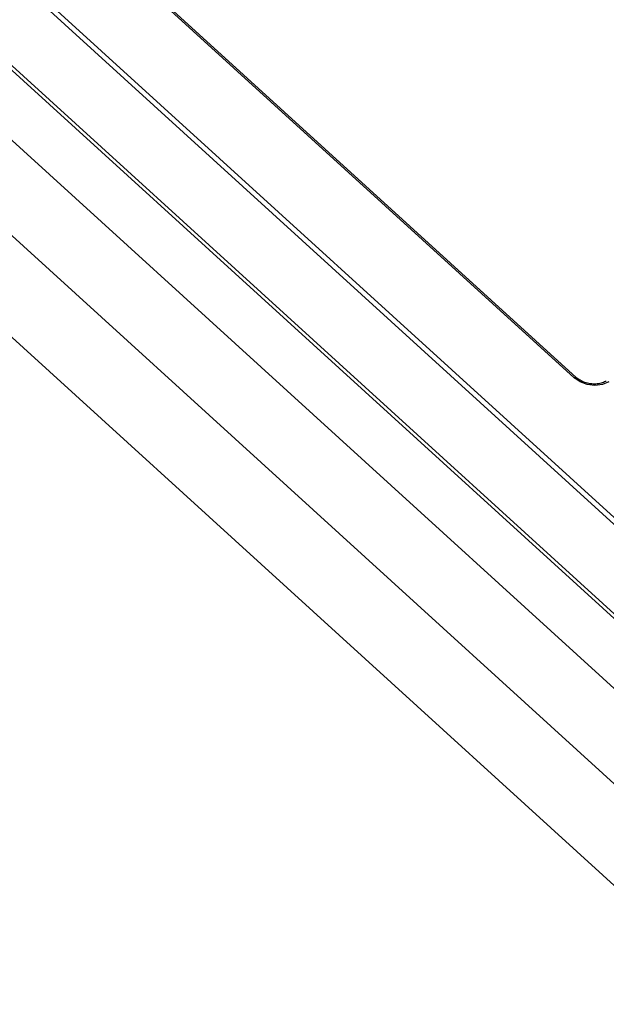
# Model space of a CAD drawing. Extents: x 0 to 594, y 0 to 420.
# Tile 74 of 103: x 506.19 to 509.3, y 133.5 to 138.7. Entities that reach past the tile are written whole.
import ezdxf

# ---------------------------------------------------------------- set-up
doc = ezdxf.new("R2010")
doc.units = 0
doc.header["$LTSCALE"] = 32.67
doc.layers.get('0').update_dxf_attribs({"linetype": 'CONTINUOUS'})

msp = doc.modelspace()

# ---------------------------------------------------------------- linework, layer by layer
at = {"color": 7, "linetype": 'CONTINUOUS'}
for p, q in [((501.1197, 142.6471), (544.791, 102.8975)), ((505.1485, 139.3512), (513.8113, 131.4663)), ((505.3746, 139.1694), (513.8899, 131.4188)), ((506.7391, 138.9949), (509.1369, 136.8125))]:
    msp.add_line(p, q, dxfattribs=at)
at = {"color": 9, "linetype": 'CONTINUOUS'}
for p, q in [((544.3995, 102.7508), (500.7741, 142.4587)), ((544.1405, 102.4494), (500.5117, 142.1604)), ((514.002, 131.7906), (505.4759, 139.5511)), ((505.4923, 139.5718), (514.0184, 131.8113)), ((509.1257, 136.8106), (506.7279, 138.9931))]:
    msp.add_line(p, q, dxfattribs=at)
for points in [[(509.1257, 136.8106), (509.1315, 136.8132), (509.136, 136.8131), (509.1369, 136.8124)], [(509.3086, 136.7908), (509.2751, 136.7764), (509.2358, 136.7711), (509.1949, 136.7755), (509.1568, 136.7893), (509.1257, 136.8106)]]:
    msp.add_lwpolyline(points, dxfattribs=at)
at = {"color": 7, "linetype": 'CONTINUOUS'}
msp.add_lwpolyline([(509.2957, 136.7948), (509.2918, 136.7925), (509.2862, 136.7896), (509.2804, 136.7871), (509.2743, 136.7848), (509.2679, 136.7828), (509.2612, 136.7812), (509.2544, 136.7799), (509.2474, 136.7789), (509.2403, 136.7783), (509.2331, 136.7781), (509.2258, 136.7782), (509.2185, 136.7786), (509.2111, 136.7794), (509.2039, 136.7806), (509.1967, 136.7821), (509.1895, 136.784), (509.1826, 136.7862), (509.1758, 136.7887), (509.1692, 136.7915), (509.1628, 136.7946), (509.1568, 136.7979), (509.151, 136.8015), (509.1455, 136.8053), (509.1404, 136.8094), (509.1369, 136.8125)], dxfattribs=at)

doc.saveas('drawing.dxf')
